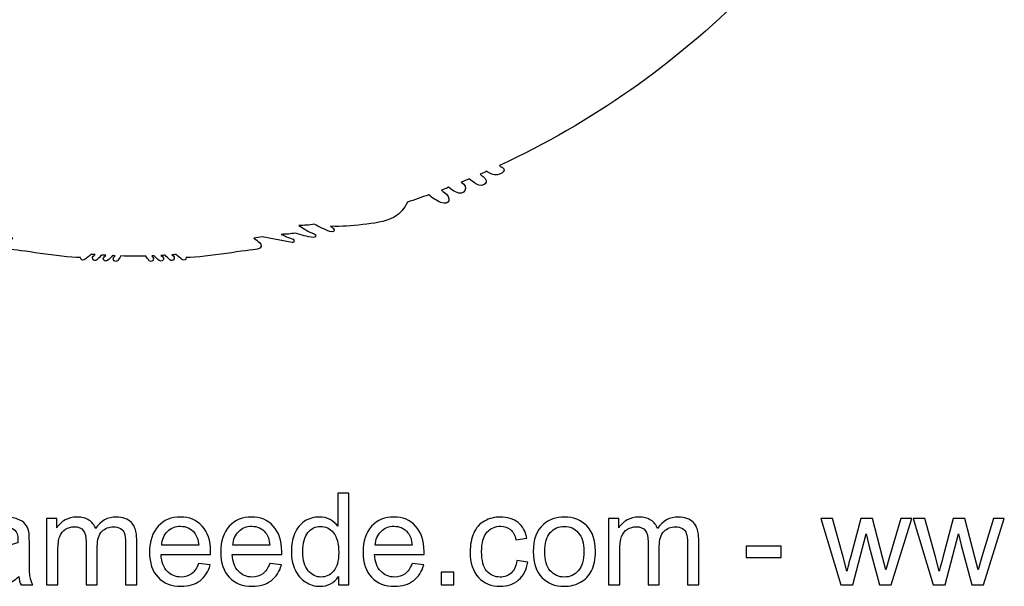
# Model space of a CAD drawing. Header units: millimetres. Extents: x -482 to 545, y -423 to 387.
# Tile 92 of 256: x 12 to 177, y -423 to -328. Entities that reach past the tile are written whole.
import ezdxf

# ---------------------------------------------------------------- set-up
doc = ezdxf.new("R2010")
doc.units = ezdxf.units.MM
doc.header["$MEASUREMENT"] = 0
doc.layers.add('Layer 1', color=7, linetype='Continuous')

msp = doc.modelspace()

# ---------------------------------------------------------------- linework, layer by layer
at = {"layer": 'Layer 1'}
msp.add_open_spline([(164.8517, -164.9184), (157.5595, -147.6771), (147.1194, -132.193), (133.8228, -118.8958), (133.8228, -118.8958), (120.5256, -105.5989), (105.0414, -95.1591), (87.8001, -87.8665), (87.8001, -87.8665), (69.9489, -80.3163), (50.9871, -76.488), (31.4411, -76.488), (31.4411, -76.488), (11.8951, -76.488), (-7.0667, -80.3163), (-24.9177, -87.8665), (-24.9177, -87.8665), (-42.159, -95.1591), (-57.6431, -105.5989), (-70.9402, -118.8958), (-70.9402, -118.8958), (-84.2368, -132.193), (-94.6769, -147.6771), (-101.9695, -164.9184), (-101.9695, -164.9184), (-109.5197, -182.7694), (-113.348, -201.7312), (-113.348, -221.2772), (-113.348, -221.2772), (-113.348, -240.8235), (-109.5197, -259.7853), (-101.9695, -277.6359), (-101.9695, -277.6359), (-94.6769, -294.8775), (-84.2368, -310.3617), (-70.9402, -323.6589), (-70.9402, -323.6589), (-59.3276, -335.2717), (-46.0452, -344.7025), (-31.382, -351.7633), (-31.382, -351.7633), (-31.382, -351.7637), (-31.3823, -351.7644), (-31.3823, -351.7644), (-31.3823, -351.7644), (-31.3594, -351.7757), (-31.3361, -351.7862), (-31.3128, -351.7975), (-31.3128, -351.7975), (-31.2811, -351.8127), (-31.2493, -351.8289), (-31.2172, -351.8445), (-31.2172, -351.8445), (-31.2169, -351.8441), (-31.2169, -351.8434), (-31.2165, -351.843), (-31.2165, -351.843), (-30.6909, -352.0956), (-30.1645, -352.3468), (-29.635, -352.593), (-29.635, -352.593), (-29.8026, -352.7423), (-29.9751, -352.8629), (-30.1095, -352.9335), (-30.1095, -352.9335), (-31.0398, -353.4245), (-29.4949, -354.5171), (-28.3325, -354.0334), (-28.3325, -354.0334), (-28.0168, -353.9022), (-27.7572, -353.736), (-27.5353, -353.548), (-27.5353, -353.548), (-27.156, -353.7173), (-26.7764, -353.8863), (-26.3954, -354.0525), (-26.3954, -354.0525), (-26.5535, -354.1809), (-26.7147, -354.3001), (-26.8777, -354.4056), (-26.8777, -354.4056), (-28.1636, -355.2378), (-26.986, -356.4602), (-25.6931, -355.6238), (-25.6931, -355.6238), (-25.2891, -355.3627), (-24.9215, -355.0999), (-24.5896, -354.8247), (-24.5896, -354.8247), (-24.1468, -355.0106), (-23.7034, -355.1948), (-23.2592, -355.3765), (-23.2592, -355.3765), (-24.5698, -356.1318), (-23.8928, -357.7863), (-22.3089, -356.9947), (-22.3089, -356.9947), (-21.8421, -356.7611), (-21.4562, -356.505), (-21.1302, -356.2252), (-21.1302, -356.2252), (-20.7337, -356.3801), (-20.3368, -356.5329), (-19.9396, -356.6839), (-19.9396, -356.6839), (-20.0543, -356.7812), (-20.1714, -356.8747), (-20.2956, -356.9604), (-20.2956, -356.9604), (-21.7846, -357.9927), (-21.278, -359.3188), (-19.8567, -358.7406), (-19.8567, -358.7406), (-19.082, -358.4255), (-18.4114, -357.9898), (-17.8476, -357.4614), (-17.8476, -357.4614), (-16.663, -357.8907), (-15.4741, -358.3045), (-14.2807, -358.7021), (-14.2807, -358.7021), (-13.7956, -359.7185), (-13.0848, -360.5884), (-12.0483, -361.174), (-12.0483, -361.174), (-10.4961, -362.051), (-8.5773, -362.2331), (-6.8378, -362.4359), (-6.8378, -362.4359), (-4.8478, -362.6684), (-3.3799, -362.7869), (-1.454, -362.7135), (-1.454, -362.7135), (-1.5892, -362.825), (-1.7275, -362.9393), (-1.8742, -363.0582), (-1.8742, -363.0582), (-2.2626, -363.3753), (-2.0386, -363.8643), (-1.345, -363.5934), (-1.345, -363.5934), (-0.4116, -363.2293), (0.4527, -362.831), (1.2659, -362.372), (1.2659, -362.372), (2.0896, -362.5453), (2.9648, -362.5872), (3.8154, -362.5689), (3.8154, -362.5689), (3.0978, -363.1153), (2.2755, -363.5976), (1.2899, -363.9888), (1.2899, -363.9888), (0.8376, -364.1687), (0.9829, -364.6326), (1.413, -364.5748), (1.413, -364.5748), (2.4346, -364.4369), (3.4443, -364.1913), (4.401, -363.8407), (4.401, -363.8407), (5.1665, -364.0125), (5.98, -364.0671), (6.7791, -364.0619), (6.7791, -364.0619), (6.2397, -364.3282), (5.5997, -364.5914), (4.8106, -364.8722), (4.8106, -364.8722), (4.5008, -364.99), (4.5929, -365.4962), (4.9482, -365.45), (4.9482, -365.45), (6.7403, -365.2183), (8.4576, -365.1431), (9.9654, -364.4848), (9.9654, -364.4848), (10.4197, -364.5529), (10.8748, -364.6171), (11.3303, -364.6803), (11.3303, -364.6803), (11.0269, -364.9357), (10.7203, -365.178), (10.4152, -365.4038), (10.4152, -365.4038), (9.9424, -365.7545), (10.074, -366.4974), (10.7478, -366.5384), (10.7478, -366.5384), (12.1618, -366.6234), (19.1492, -367.8909), (22.6354, -367.9234), (22.6354, -367.9234), (22.6336, -368.2257), (22.9268, -368.5188), (23.2337, -368.2966), (23.2337, -368.2966), (23.662, -368.0003), (24.0444, -367.6993), (24.4014, -367.3903), (24.4014, -367.3903), (24.6198, -367.4083), (24.8378, -367.427), (25.0558, -367.4432), (25.0558, -367.4432), (24.9556, -367.536), (24.8547, -367.6291), (24.7496, -367.7226), (24.7496, -367.7226), (24.3485, -368.0821), (24.9408, -368.6705), (25.3401, -368.3132), (25.3401, -368.3132), (25.6386, -368.0465), (25.9162, -367.7837), (26.1797, -367.5177), (26.1797, -367.5177), (26.409, -367.5318), (26.6387, -367.5452), (26.868, -367.5575), (26.868, -367.5575), (26.765, -367.65), (26.6581, -367.7389), (26.5473, -367.8249), (26.5473, -367.8249), (26.1229, -368.1537), (26.7177, -368.7404), (27.1379, -368.4155), (27.1379, -368.4155), (27.4494, -368.1742), (27.7288, -367.9029), (27.9821, -367.6119), (27.9821, -367.6119), (28.1186, -367.6171), (28.2548, -367.621), (28.391, -367.6263), (28.391, -367.6263), (28.3285, -367.705), (28.265, -367.784), (28.1983, -367.8609), (28.1983, -367.8609), (27.848, -368.2656), (28.4365, -368.8582), (28.7885, -368.4515), (28.7885, -368.4515), (29.0065, -368.2003), (29.1953, -367.9354), (29.3657, -367.6612), (29.3657, -367.6612), (30.7524, -367.6979), (32.1392, -367.7029), (33.5256, -367.6754), (33.5256, -367.6754), (33.6939, -367.9445), (33.8798, -368.2045), (34.0936, -368.4515), (34.0936, -368.4515), (34.446, -368.8582), (35.0345, -368.2656), (34.6838, -367.8609), (34.6838, -367.8609), (34.6228, -367.7904), (34.5649, -367.7173), (34.5067, -367.645), (34.5067, -367.645), (34.6439, -367.6411), (34.7808, -367.6369), (34.9173, -367.632), (34.9173, -367.632), (35.1668, -367.9156), (35.4405, -368.1798), (35.7446, -368.4155), (35.7446, -368.4155), (36.1644, -368.7404), (36.7595, -368.1537), (36.3352, -367.8249), (36.3352, -367.8249), (36.2357, -367.748), (36.1408, -367.6679), (36.048, -367.5857), (36.048, -367.5857), (36.2759, -367.5748), (36.5041, -367.5607), (36.732, -367.548), (36.732, -367.548), (36.9867, -367.8038), (37.2552, -368.0564), (37.542, -368.3132), (37.542, -368.3132), (37.9417, -368.6705), (38.534, -368.0821), (38.1326, -367.7226), (38.1326, -367.7226), (38.0415, -367.6415), (37.9548, -367.5607), (37.8673, -367.4806), (37.8673, -367.4806), (38.0863, -367.4655), (38.3051, -367.4457), (38.5241, -367.4288), (38.5241, -367.4288), (38.8688, -367.7244), (39.2382, -368.0126), (39.6488, -368.2966), (39.6488, -368.2966), (39.9557, -368.5188), (40.2489, -368.2257), (40.2468, -367.9234), (40.2468, -367.9234), (43.7333, -367.8909), (50.7204, -366.6234), (52.1347, -366.5384), (52.1347, -366.5384), (52.8085, -366.4974), (52.9401, -365.7545), (52.4673, -365.4038), (52.4673, -365.4038), (52.1622, -365.178), (51.8556, -364.9357), (51.5522, -364.6803), (51.5522, -364.6803), (52.0073, -364.6171), (52.4627, -364.5529), (52.9171, -364.4848), (52.9171, -364.4848), (52.9171, -364.4848), (57.9343, -365.45), (57.9343, -365.45), (57.9343, -365.45), (58.2896, -365.4962), (58.3816, -364.99), (58.0719, -364.8722), (58.0719, -364.8722), (57.2827, -364.5914), (56.6425, -364.3282), (56.1034, -364.0619), (56.1034, -364.0619), (56.9025, -364.0671), (57.716, -364.0125), (58.4815, -363.8407), (58.4815, -363.8407), (59.4382, -364.1913), (60.4475, -364.4369), (61.4695, -364.5748), (61.4695, -364.5748), (61.8995, -364.6326), (62.0445, -364.1687), (61.5923, -363.9888), (61.5923, -363.9888), (60.607, -363.5976), (59.7846, -363.1153), (59.0671, -362.5689), (59.0671, -362.5689), (59.9176, -362.5872), (60.7929, -362.5453), (61.6166, -362.372), (61.6166, -362.372), (62.4298, -362.831), (63.2937, -363.2293), (64.2272, -363.5934), (64.2272, -363.5934), (64.9211, -363.8643), (65.1448, -363.3753), (64.7563, -363.0582), (64.7563, -363.0582), (64.6099, -362.9393), (64.4717, -362.825), (64.3365, -362.7135), (64.3365, -362.7135), (66.262, -362.7869), (67.7299, -362.6684), (69.7203, -362.4359), (69.7203, -362.4359), (71.4598, -362.2331), (73.3782, -362.051), (74.9308, -361.174), (74.9308, -361.174), (75.9673, -360.5884), (76.6781, -359.7185), (77.1632, -358.7021), (77.1632, -358.7021), (78.3563, -358.3045), (79.5455, -357.8907), (80.7301, -357.4614), (80.7301, -357.4614), (81.2939, -357.9898), (81.9645, -358.4255), (82.7392, -358.7406), (82.7392, -358.7406), (84.1605, -359.3188), (84.6668, -357.9927), (83.1777, -356.9604), (83.1777, -356.9604), (83.0539, -356.8747), (82.9364, -356.7812), (82.8221, -356.6839), (82.8221, -356.6839), (83.2193, -356.5329), (83.6162, -356.3801), (84.0124, -356.2252), (84.0124, -356.2252), (84.3387, -356.505), (84.7246, -356.7611), (85.1913, -356.9947), (85.1913, -356.9947), (86.775, -357.7863), (87.4519, -356.1318), (86.1417, -355.3765), (86.1417, -355.3765), (86.5855, -355.1948), (87.029, -355.0106), (87.4721, -354.8247), (87.4721, -354.8247), (87.804, -355.0999), (88.1716, -355.3627), (88.5755, -355.6238), (88.5755, -355.6238), (89.8681, -356.4602), (91.046, -355.2378), (89.7598, -354.4056), (89.7598, -354.4056), (89.5968, -354.3001), (89.436, -354.1809), (89.2779, -354.0525), (89.2779, -354.0525), (89.6589, -353.8863), (90.0385, -353.7173), (90.4174, -353.548), (90.4174, -353.548), (90.6396, -353.736), (90.8993, -353.9022), (91.2147, -354.0334), (91.2147, -354.0334), (92.3774, -354.5171), (93.9222, -353.4245), (92.9916, -352.9335), (92.9916, -352.9335), (92.8572, -352.8629), (92.6851, -352.7423), (92.5175, -352.593), (92.5175, -352.593), (107.8743, -345.4482), (121.7501, -335.7317), (133.8228, -323.6589), (133.8228, -323.6589), (147.1194, -310.3617), (157.5595, -294.8775), (164.8517, -277.6359), (164.8517, -277.6359), (172.4022, -259.7853), (176.2306, -240.8235), (176.2306, -221.2772), (176.2306, -221.2772), (176.2306, -201.7312), (172.4022, -182.7694), (164.8517, -164.9184)], degree=3, knots=[0, 0, 0, 0, 0.00869565, 0.00869565, 0.00869565, 0.00869565, 0.0173913, 0.0173913, 0.0173913, 0.0173913, 0.02608696, 0.02608696, 0.02608696, 0.02608696, 0.03478261, 0.03478261, 0.03478261, 0.03478261, 0.04347826, 0.04347826, 0.04347826, 0.04347826, 0.05217391, 0.05217391, 0.05217391, 0.05217391, 0.06086957, 0.06086957, 0.06086957, 0.06086957, 0.06956522, 0.06956522, 0.06956522, 0.06956522, 0.07826087, 0.07826087, 0.07826087, 0.07826087, 0.08695652, 0.08695652, 0.08695652, 0.08695652, 0.09565217, 0.09565217, 0.09565217, 0.09565217, 0.10434783, 0.10434783, 0.10434783, 0.10434783, 0.11304348, 0.11304348, 0.11304348, 0.11304348, 0.12173913, 0.12173913, 0.12173913, 0.12173913, 0.13043478, 0.13043478, 0.13043478, 0.13043478, 0.13913043, 0.13913043, 0.13913043, 0.13913043, 0.14782609, 0.14782609, 0.14782609, 0.14782609, 0.15652174, 0.15652174, 0.15652174, 0.15652174, 0.16521739, 0.16521739, 0.16521739, 0.16521739, 0.17391304, 0.17391304, 0.17391304, 0.17391304, 0.1826087, 0.1826087, 0.1826087, 0.1826087, 0.19130435, 0.19130435, 0.19130435, 0.19130435, 0.2, 0.2, 0.2, 0.2, 0.20869565, 0.20869565, 0.20869565, 0.20869565, 0.2173913, 0.2173913, 0.2173913, 0.2173913, 0.22608696, 0.22608696, 0.22608696, 0.22608696, 0.23478261, 0.23478261, 0.23478261, 0.23478261, 0.24347826, 0.24347826, 0.24347826, 0.24347826, 0.25217391, 0.25217391, 0.25217391, 0.25217391, 0.26086957, 0.26086957, 0.26086957, 0.26086957, 0.26956522, 0.26956522, 0.26956522, 0.26956522, 0.27826087, 0.27826087, 0.27826087, 0.27826087, 0.28695652, 0.28695652, 0.28695652, 0.28695652, 0.29565217, 0.29565217, 0.29565217, 0.29565217, 0.30434783, 0.30434783, 0.30434783, 0.30434783, 0.31304348, 0.31304348, 0.31304348, 0.31304348, 0.32173913, 0.32173913, 0.32173913, 0.32173913, 0.33043478, 0.33043478, 0.33043478, 0.33043478, 0.33913043, 0.33913043, 0.33913043, 0.33913043, 0.34782609, 0.34782609, 0.34782609, 0.34782609, 0.35652174, 0.35652174, 0.35652174, 0.35652174, 0.36521739, 0.36521739, 0.36521739, 0.36521739, 0.37391304, 0.37391304, 0.37391304, 0.37391304, 0.3826087, 0.3826087, 0.3826087, 0.3826087, 0.39130435, 0.39130435, 0.39130435, 0.39130435, 0.4, 0.4, 0.4, 0.4, 0.40869565, 0.40869565, 0.40869565, 0.40869565, 0.4173913, 0.4173913, 0.4173913, 0.4173913, 0.42608696, 0.42608696, 0.42608696, 0.42608696, 0.43478261, 0.43478261, 0.43478261, 0.43478261, 0.44347826, 0.44347826, 0.44347826, 0.44347826, 0.45217391, 0.45217391, 0.45217391, 0.45217391, 0.46086957, 0.46086957, 0.46086957, 0.46086957, 0.46956522, 0.46956522, 0.46956522, 0.46956522, 0.47826087, 0.47826087, 0.47826087, 0.47826087, 0.48695652, 0.48695652, 0.48695652, 0.48695652, 0.49565217, 0.49565217, 0.49565217, 0.49565217, 0.50434783, 0.50434783, 0.50434783, 0.50434783, 0.51304348, 0.51304348, 0.51304348, 0.51304348, 0.52173913, 0.52173913, 0.52173913, 0.52173913, 0.53043478, 0.53043478, 0.53043478, 0.53043478, 0.53913043, 0.53913043, 0.53913043, 0.53913043, 0.54782609, 0.54782609, 0.54782609, 0.54782609, 0.55652174, 0.55652174, 0.55652174, 0.55652174, 0.56521739, 0.56521739, 0.56521739, 0.56521739, 0.57391304, 0.57391304, 0.57391304, 0.57391304, 0.5826087, 0.5826087, 0.5826087, 0.5826087, 0.59130435, 0.59130435, 0.59130435, 0.59130435, 0.6, 0.6, 0.6, 0.6, 0.60869565, 0.60869565, 0.60869565, 0.60869565, 0.6173913, 0.6173913, 0.6173913, 0.6173913, 0.62608696, 0.62608696, 0.62608696, 0.62608696, 0.63478261, 0.63478261, 0.63478261, 0.63478261, 0.64347826, 0.64347826, 0.64347826, 0.64347826, 0.65217391, 0.65217391, 0.65217391, 0.65217391, 0.66086957, 0.66086957, 0.66086957, 0.66086957, 0.66956522, 0.66956522, 0.66956522, 0.66956522, 0.67826087, 0.67826087, 0.67826087, 0.67826087, 0.68695652, 0.68695652, 0.68695652, 0.68695652, 0.69565217, 0.69565217, 0.69565217, 0.69565217, 0.70434783, 0.70434783, 0.70434783, 0.70434783, 0.71304348, 0.71304348, 0.71304348, 0.71304348, 0.72173913, 0.72173913, 0.72173913, 0.72173913, 0.73043478, 0.73043478, 0.73043478, 0.73043478, 0.73913043, 0.73913043, 0.73913043, 0.73913043, 0.74782609, 0.74782609, 0.74782609, 0.74782609, 0.75652174, 0.75652174, 0.75652174, 0.75652174, 0.76521739, 0.76521739, 0.76521739, 0.76521739, 0.77391304, 0.77391304, 0.77391304, 0.77391304, 0.7826087, 0.7826087, 0.7826087, 0.7826087, 0.79130435, 0.79130435, 0.79130435, 0.79130435, 0.8, 0.8, 0.8, 0.8, 0.80869565, 0.80869565, 0.80869565, 0.80869565, 0.8173913, 0.8173913, 0.8173913, 0.8173913, 0.82608696, 0.82608696, 0.82608696, 0.82608696, 0.83478261, 0.83478261, 0.83478261, 0.83478261, 0.84347826, 0.84347826, 0.84347826, 0.84347826, 0.85217391, 0.85217391, 0.85217391, 0.85217391, 0.86086957, 0.86086957, 0.86086957, 0.86086957, 0.86956522, 0.86956522, 0.86956522, 0.86956522, 0.87826087, 0.87826087, 0.87826087, 0.87826087, 0.88695652, 0.88695652, 0.88695652, 0.88695652, 0.89565217, 0.89565217, 0.89565217, 0.89565217, 0.90434783, 0.90434783, 0.90434783, 0.90434783, 0.91304348, 0.91304348, 0.91304348, 0.91304348, 0.92173913, 0.92173913, 0.92173913, 0.92173913, 0.93043478, 0.93043478, 0.93043478, 0.93043478, 0.93913043, 0.93913043, 0.93913043, 0.93913043, 0.94782609, 0.94782609, 0.94782609, 0.94782609, 0.95652174, 0.95652174, 0.95652174, 0.95652174, 0.96521739, 0.96521739, 0.96521739, 0.96521739, 0.97391304, 0.97391304, 0.97391304, 0.97391304, 0.9826087, 0.9826087, 0.9826087, 0.9826087, 1, 1, 1, 1], dxfattribs=at)
at = {"layer": 'Layer 1', "color": 250}
for points, knots in [([(65.6472, -422.4896), (65.6472, -422.4896), (65.6472, -421.0845), (65.6472, -421.0845), (65.6472, -421.0845), (64.9465, -422.1766), (63.9149, -422.7244), (62.5525, -422.7244), (62.5525, -422.7244), (61.6703, -422.7244), (60.8592, -422.4825), (60.1229, -421.9951), (60.1229, -421.9951), (59.383, -421.5114), (58.8103, -420.8319), (58.4012, -419.964), (58.4012, -419.964), (57.9957, -419.0925), (57.7929, -418.0929), (57.7929, -416.9617), (57.7929, -416.9617), (57.7929, -415.859), (57.9779, -414.8594), (58.3443, -413.9594), (58.3443, -413.9594), (58.7142, -413.063), (59.2656, -412.3729), (60.0019, -411.8963), (60.0019, -411.8963), (60.7347, -411.416), (61.56, -411.1777), (62.4671, -411.1777), (62.4671, -411.1777), (63.1358, -411.1777), (63.7299, -411.32), (64.2492, -411.601), (64.2492, -411.601), (64.7686, -411.882), (65.1919, -412.252), (65.5192, -412.7037), (65.5192, -412.7037), (65.5192, -412.7037), (65.5192, -407.2079), (65.5192, -407.2079), (65.5192, -407.2079), (65.5192, -407.2079), (67.3974, -407.2079), (67.3974, -407.2079), (67.3974, -407.2079), (67.3974, -407.2079), (67.3974, -422.4896), (67.3974, -422.4896), (67.3974, -422.4896), (67.3974, -422.4896), (65.6472, -422.4896), (65.6472, -422.4896)], [0, 0, 0, 0, 0.06666667, 0.06666667, 0.06666667, 0.06666667, 0.13333333, 0.13333333, 0.13333333, 0.13333333, 0.2, 0.2, 0.2, 0.2, 0.26666667, 0.26666667, 0.26666667, 0.26666667, 0.33333333, 0.33333333, 0.33333333, 0.33333333, 0.4, 0.4, 0.4, 0.4, 0.46666667, 0.46666667, 0.46666667, 0.46666667, 0.53333333, 0.53333333, 0.53333333, 0.53333333, 0.6, 0.6, 0.6, 0.6, 0.66666667, 0.66666667, 0.66666667, 0.66666667, 0.73333333, 0.73333333, 0.73333333, 0.73333333, 0.8, 0.8, 0.8, 0.8, 0.86666667, 0.86666667, 0.86666667, 0.86666667, 1, 1, 1, 1]), ([(12.3425, -421.1023), (11.6453, -421.6963), (10.973, -422.1125), (10.3291, -422.358), (10.3291, -422.358), (9.6853, -422.6034), (8.9952, -422.7244), (8.2553, -422.7244), (8.2553, -422.7244), (7.0387, -422.7244), (6.1032, -422.4291), (5.4486, -421.8351), (5.4486, -421.8351), (4.7941, -421.2446), (4.4669, -420.4869), (4.4669, -419.5656), (4.4669, -419.5656), (4.4669, -419.0249), (4.5914, -418.5304), (4.8368, -418.0822), (4.8368, -418.0822), (5.0858, -417.634), (5.4095, -417.2783), (5.8079, -417.008), (5.8079, -417.008), (6.2099, -416.7376), (6.6581, -416.5313), (7.1597, -416.3926), (7.1597, -416.3926), (7.5296, -416.2965), (8.0881, -416.204), (8.8315, -416.1115), (8.8315, -416.1115), (10.3469, -415.9337), (11.4674, -415.7167), (12.1824, -415.4677), (12.1824, -415.4677), (12.1895, -415.2116), (12.1931, -415.0479), (12.1931, -414.9804), (12.1931, -414.9804), (12.1931, -414.2191), (12.0152, -413.682), (11.6595, -413.3689), (11.6595, -413.3689), (11.1793, -412.9456), (10.4643, -412.7358), (9.5181, -412.7358), (9.5181, -412.7358), (8.6323, -412.7358), (7.9778, -412.8923), (7.5581, -413.2018), (7.5581, -413.2018), (7.1348, -413.5112), (6.8253, -414.059), (6.6225, -414.8487), (6.6225, -414.8487), (6.6225, -414.8487), (4.787, -414.5926), (4.787, -414.5926), (4.787, -414.5926), (4.9542, -413.8065), (5.2281, -413.1697), (5.6123, -412.686), (5.6123, -412.686), (5.9965, -412.2022), (6.5514, -411.8322), (7.277, -411.569), (7.277, -411.569), (7.9992, -411.3093), (8.8422, -411.1777), (9.7955, -411.1777), (9.7955, -411.1777), (10.7418, -411.1777), (11.5137, -411.288), (12.1077, -411.5121), (12.1077, -411.5121), (12.6982, -411.7362), (13.1358, -412.0136), (13.4132, -412.3516), (13.4132, -412.3516), (13.6907, -412.6895), (13.8863, -413.1164), (14.0002, -413.6322), (14.0002, -413.6322), (14.0606, -413.9523), (14.0926, -414.5286), (14.0926, -415.3574), (14.0926, -415.3574), (14.0926, -415.3574), (14.0926, -417.8475), (14.0926, -417.8475), (14.0926, -417.8475), (14.0926, -419.5869), (14.1318, -420.6861), (14.21, -421.1521), (14.21, -421.1521), (14.2847, -421.6181), (14.4412, -422.0627), (14.6689, -422.4896), (14.6689, -422.4896), (14.6689, -422.4896), (12.7053, -422.4896), (12.7053, -422.4896), (12.7053, -422.4896), (12.5168, -422.0948), (12.3959, -421.6323), (12.3425, -421.1023)], [0, 0, 0, 0, 0.03571429, 0.03571429, 0.03571429, 0.03571429, 0.07142857, 0.07142857, 0.07142857, 0.07142857, 0.10714286, 0.10714286, 0.10714286, 0.10714286, 0.14285714, 0.14285714, 0.14285714, 0.14285714, 0.17857143, 0.17857143, 0.17857143, 0.17857143, 0.21428571, 0.21428571, 0.21428571, 0.21428571, 0.25, 0.25, 0.25, 0.25, 0.28571429, 0.28571429, 0.28571429, 0.28571429, 0.32142857, 0.32142857, 0.32142857, 0.32142857, 0.35714286, 0.35714286, 0.35714286, 0.35714286, 0.39285714, 0.39285714, 0.39285714, 0.39285714, 0.42857143, 0.42857143, 0.42857143, 0.42857143, 0.46428571, 0.46428571, 0.46428571, 0.46428571, 0.5, 0.5, 0.5, 0.5, 0.53571429, 0.53571429, 0.53571429, 0.53571429, 0.57142857, 0.57142857, 0.57142857, 0.57142857, 0.60714286, 0.60714286, 0.60714286, 0.60714286, 0.64285714, 0.64285714, 0.64285714, 0.64285714, 0.67857143, 0.67857143, 0.67857143, 0.67857143, 0.71428571, 0.71428571, 0.71428571, 0.71428571, 0.75, 0.75, 0.75, 0.75, 0.78571429, 0.78571429, 0.78571429, 0.78571429, 0.82142857, 0.82142857, 0.82142857, 0.82142857, 0.85714286, 0.85714286, 0.85714286, 0.85714286, 0.89285714, 0.89285714, 0.89285714, 0.89285714, 0.92857143, 0.92857143, 0.92857143, 0.92857143, 1, 1, 1, 1]), ([(16.9776, -422.4896), (16.9776, -422.4896), (16.9776, -411.4125), (16.9776, -411.4125), (16.9776, -411.4125), (16.9776, -411.4125), (18.6637, -411.4125), (18.6637, -411.4125), (18.6637, -411.4125), (18.6637, -411.4125), (18.6637, -412.9776), (18.6637, -412.9776), (18.6637, -412.9776), (19.0087, -412.437), (19.4711, -411.9994), (20.0474, -411.6722), (20.0474, -411.6722), (20.6237, -411.3413), (21.2782, -411.1777), (22.0145, -411.1777), (22.0145, -411.1777), (22.8327, -411.1777), (23.505, -411.3484), (24.0279, -411.6864), (24.0279, -411.6864), (24.5508, -412.0279), (24.9208, -412.501), (25.1342, -413.1128), (25.1342, -413.1128), (26.0164, -411.8216), (27.1583, -411.1777), (28.5669, -411.1777), (28.5669, -411.1777), (29.6696, -411.1777), (30.5198, -411.4801), (31.1103, -412.0883), (31.1103, -412.0883), (31.7044, -412.6966), (32.0032, -413.6322), (32.0032, -414.895), (32.0032, -414.895), (32.0032, -414.895), (32.0032, -422.4896), (32.0032, -422.4896), (32.0032, -422.4896), (32.0032, -422.4896), (30.125, -422.4896), (30.125, -422.4896), (30.125, -422.4896), (30.125, -422.4896), (30.125, -415.5175), (30.125, -415.5175), (30.125, -415.5175), (30.125, -414.7705), (30.0609, -414.2298), (29.94, -413.899), (29.94, -413.899), (29.819, -413.5681), (29.5985, -413.3049), (29.2748, -413.1021), (29.2748, -413.1021), (28.9546, -412.8994), (28.5776, -412.7998), (28.1472, -412.7998), (28.1472, -412.7998), (27.3646, -412.7998), (26.7172, -413.0595), (26.2014, -413.5753), (26.2014, -413.5753), (25.6856, -414.0946), (25.4295, -414.9234), (25.4295, -416.0617), (25.4295, -416.0617), (25.4295, -416.0617), (25.4295, -422.4896), (25.4295, -422.4896), (25.4295, -422.4896), (25.4295, -422.4896), (23.5513, -422.4896), (23.5513, -422.4896), (23.5513, -422.4896), (23.5513, -422.4896), (23.5513, -415.3005), (23.5513, -415.3005), (23.5513, -415.3005), (23.5513, -414.4681), (23.3983, -413.842), (23.0924, -413.4259), (23.0924, -413.4259), (22.7865, -413.0097), (22.2849, -412.7998), (21.5912, -412.7998), (21.5912, -412.7998), (21.0648, -412.7998), (20.5774, -412.9385), (20.1292, -413.216), (20.1292, -413.216), (19.681, -413.4934), (19.3573, -413.899), (19.1546, -414.4361), (19.1546, -414.4361), (18.9554, -414.9697), (18.8558, -415.7416), (18.8558, -416.7483), (18.8558, -416.7483), (18.8558, -416.7483), (18.8558, -422.4896), (18.8558, -422.4896), (18.8558, -422.4896), (18.8558, -422.4896), (16.9776, -422.4896), (16.9776, -422.4896)], [0, 0, 0, 0, 0.03448276, 0.03448276, 0.03448276, 0.03448276, 0.06896552, 0.06896552, 0.06896552, 0.06896552, 0.10344828, 0.10344828, 0.10344828, 0.10344828, 0.13793103, 0.13793103, 0.13793103, 0.13793103, 0.17241379, 0.17241379, 0.17241379, 0.17241379, 0.20689655, 0.20689655, 0.20689655, 0.20689655, 0.24137931, 0.24137931, 0.24137931, 0.24137931, 0.27586207, 0.27586207, 0.27586207, 0.27586207, 0.31034483, 0.31034483, 0.31034483, 0.31034483, 0.34482759, 0.34482759, 0.34482759, 0.34482759, 0.37931034, 0.37931034, 0.37931034, 0.37931034, 0.4137931, 0.4137931, 0.4137931, 0.4137931, 0.44827586, 0.44827586, 0.44827586, 0.44827586, 0.48275862, 0.48275862, 0.48275862, 0.48275862, 0.51724138, 0.51724138, 0.51724138, 0.51724138, 0.55172414, 0.55172414, 0.55172414, 0.55172414, 0.5862069, 0.5862069, 0.5862069, 0.5862069, 0.62068966, 0.62068966, 0.62068966, 0.62068966, 0.65517241, 0.65517241, 0.65517241, 0.65517241, 0.68965517, 0.68965517, 0.68965517, 0.68965517, 0.72413793, 0.72413793, 0.72413793, 0.72413793, 0.75862069, 0.75862069, 0.75862069, 0.75862069, 0.79310345, 0.79310345, 0.79310345, 0.79310345, 0.82758621, 0.82758621, 0.82758621, 0.82758621, 0.86206897, 0.86206897, 0.86206897, 0.86206897, 0.89655172, 0.89655172, 0.89655172, 0.89655172, 0.93103448, 0.93103448, 0.93103448, 0.93103448, 1, 1, 1, 1]), ([(42.3119, -418.9039), (42.3119, -418.9039), (44.2542, -419.1601), (44.2542, -419.1601), (44.2542, -419.1601), (43.9518, -420.2877), (43.3862, -421.1663), (42.5609, -421.7888), (42.5609, -421.7888), (41.7357, -422.4113), (40.6827, -422.7244), (39.3986, -422.7244), (39.3986, -422.7244), (37.7836, -422.7244), (36.503, -422.2264), (35.5568, -421.2304), (35.5568, -421.2304), (34.6106, -420.2379), (34.1375, -418.8399), (34.1375, -417.0435), (34.1375, -417.0435), (34.1375, -415.1867), (34.6142, -413.7424), (35.5711, -412.718), (35.5711, -412.718), (36.5279, -411.6899), (37.7694, -411.1777), (39.2954, -411.1777), (39.2954, -411.1777), (40.7717, -411.1777), (41.9776, -411.6793), (42.9131, -412.686), (42.9131, -412.686), (43.8487, -413.6926), (44.3182, -415.1084), (44.3182, -416.9333), (44.3182, -416.9333), (44.3182, -417.0435), (44.3146, -417.2107), (44.3075, -417.4313), (44.3075, -417.4313), (44.3075, -417.4313), (36.0584, -417.4313), (36.0584, -417.4313), (36.0584, -417.4313), (36.1295, -418.6443), (36.471, -419.5763), (37.09, -420.2201), (37.09, -420.2201), (37.7054, -420.864), (38.4773, -421.1877), (39.3986, -421.1877), (39.3986, -421.1877), (40.0851, -421.1877), (40.6721, -421.0062), (41.1559, -420.6434), (41.1559, -420.6434), (41.6432, -420.2806), (42.0274, -419.7008), (42.3119, -418.9039)], [0, 0, 0, 0, 0.0625, 0.0625, 0.0625, 0.0625, 0.125, 0.125, 0.125, 0.125, 0.1875, 0.1875, 0.1875, 0.1875, 0.25, 0.25, 0.25, 0.25, 0.3125, 0.3125, 0.3125, 0.3125, 0.375, 0.375, 0.375, 0.375, 0.4375, 0.4375, 0.4375, 0.4375, 0.5, 0.5, 0.5, 0.5, 0.5625, 0.5625, 0.5625, 0.5625, 0.625, 0.625, 0.625, 0.625, 0.6875, 0.6875, 0.6875, 0.6875, 0.75, 0.75, 0.75, 0.75, 0.8125, 0.8125, 0.8125, 0.8125, 0.875, 0.875, 0.875, 0.875, 1, 1, 1, 1]), ([(54.1823, -418.9039), (54.1823, -418.9039), (56.1246, -419.1601), (56.1246, -419.1601), (56.1246, -419.1601), (55.8222, -420.2877), (55.2566, -421.1663), (54.4313, -421.7888), (54.4313, -421.7888), (53.6061, -422.4113), (52.5531, -422.7244), (51.269, -422.7244), (51.269, -422.7244), (49.654, -422.7244), (48.3734, -422.2264), (47.4272, -421.2304), (47.4272, -421.2304), (46.481, -420.2379), (46.0079, -418.8399), (46.0079, -417.0435), (46.0079, -417.0435), (46.0079, -415.1867), (46.4846, -413.7424), (47.4415, -412.718), (47.4415, -412.718), (48.3983, -411.6899), (49.6398, -411.1777), (51.1658, -411.1777), (51.1658, -411.1777), (52.6421, -411.1777), (53.848, -411.6793), (54.7835, -412.686), (54.7835, -412.686), (55.7191, -413.6926), (56.1886, -415.1084), (56.1886, -416.9333), (56.1886, -416.9333), (56.1886, -417.0435), (56.185, -417.2107), (56.1779, -417.4313), (56.1779, -417.4313), (56.1779, -417.4313), (47.9288, -417.4313), (47.9288, -417.4313), (47.9288, -417.4313), (47.9999, -418.6443), (48.3414, -419.5763), (48.9604, -420.2201), (48.9604, -420.2201), (49.5758, -420.864), (50.3477, -421.1877), (51.269, -421.1877), (51.269, -421.1877), (51.9555, -421.1877), (52.5425, -421.0062), (53.0263, -420.6434), (53.0263, -420.6434), (53.5136, -420.2806), (53.8978, -419.7008), (54.1823, -418.9039)], [0, 0, 0, 0, 0.0625, 0.0625, 0.0625, 0.0625, 0.125, 0.125, 0.125, 0.125, 0.1875, 0.1875, 0.1875, 0.1875, 0.25, 0.25, 0.25, 0.25, 0.3125, 0.3125, 0.3125, 0.3125, 0.375, 0.375, 0.375, 0.375, 0.4375, 0.4375, 0.4375, 0.4375, 0.5, 0.5, 0.5, 0.5, 0.5625, 0.5625, 0.5625, 0.5625, 0.625, 0.625, 0.625, 0.625, 0.6875, 0.6875, 0.6875, 0.6875, 0.75, 0.75, 0.75, 0.75, 0.8125, 0.8125, 0.8125, 0.8125, 0.875, 0.875, 0.875, 0.875, 1, 1, 1, 1]), ([(77.9231, -418.9039), (77.9231, -418.9039), (79.8654, -419.1601), (79.8654, -419.1601), (79.8654, -419.1601), (79.563, -420.2877), (78.9974, -421.1663), (78.1721, -421.7888), (78.1721, -421.7888), (77.3469, -422.4113), (76.2939, -422.7244), (75.0098, -422.7244), (75.0098, -422.7244), (73.3948, -422.7244), (72.1142, -422.2264), (71.168, -421.2304), (71.168, -421.2304), (70.2218, -420.2379), (69.7487, -418.8399), (69.7487, -417.0435), (69.7487, -417.0435), (69.7487, -415.1867), (70.2254, -413.7424), (71.1823, -412.718), (71.1823, -412.718), (72.1391, -411.6899), (73.3806, -411.1777), (74.9066, -411.1777), (74.9066, -411.1777), (76.3829, -411.1777), (77.5888, -411.6793), (78.5243, -412.686), (78.5243, -412.686), (79.4599, -413.6926), (79.9294, -415.1084), (79.9294, -416.9333), (79.9294, -416.9333), (79.9294, -417.0435), (79.9258, -417.2107), (79.9187, -417.4313), (79.9187, -417.4313), (79.9187, -417.4313), (71.6696, -417.4313), (71.6696, -417.4313), (71.6696, -417.4313), (71.7407, -418.6443), (72.0822, -419.5763), (72.7012, -420.2201), (72.7012, -420.2201), (73.3166, -420.864), (74.0885, -421.1877), (75.0098, -421.1877), (75.0098, -421.1877), (75.6963, -421.1877), (76.2833, -421.0062), (76.7671, -420.6434), (76.7671, -420.6434), (77.2544, -420.2806), (77.6386, -419.7008), (77.9231, -418.9039)], [0, 0, 0, 0, 0.0625, 0.0625, 0.0625, 0.0625, 0.125, 0.125, 0.125, 0.125, 0.1875, 0.1875, 0.1875, 0.1875, 0.25, 0.25, 0.25, 0.25, 0.3125, 0.3125, 0.3125, 0.3125, 0.375, 0.375, 0.375, 0.375, 0.4375, 0.4375, 0.4375, 0.4375, 0.5, 0.5, 0.5, 0.5, 0.5625, 0.5625, 0.5625, 0.5625, 0.625, 0.625, 0.625, 0.625, 0.6875, 0.6875, 0.6875, 0.6875, 0.75, 0.75, 0.75, 0.75, 0.8125, 0.8125, 0.8125, 0.8125, 0.875, 0.875, 0.875, 0.875, 1, 1, 1, 1]), ([(95.4033, -418.4344), (95.4033, -418.4344), (97.2388, -418.6905), (97.2388, -418.6905), (97.2388, -418.6905), (97.0361, -419.9533), (96.5238, -420.9387), (95.695, -421.6537), (95.695, -421.6537), (94.8662, -422.3687), (93.8452, -422.7244), (92.6394, -422.7244), (92.6394, -422.7244), (91.1275, -422.7244), (89.911, -422.2299), (88.9932, -421.241), (88.9932, -421.241), (88.0719, -420.2521), (87.613, -418.8364), (87.613, -416.9937), (87.613, -416.9937), (87.613, -415.7985), (87.8122, -414.7562), (88.2071, -413.8598), (88.2071, -413.8598), (88.6019, -412.967), (89.2031, -412.2947), (90.0141, -411.85), (90.0141, -411.85), (90.8216, -411.4018), (91.7003, -411.1777), (92.6536, -411.1777), (92.6536, -411.1777), (93.8524, -411.1777), (94.8377, -411.4801), (95.5989, -412.0883), (95.5989, -412.0883), (96.3637, -412.6966), (96.8546, -413.561), (97.0681, -414.678), (97.0681, -414.678), (97.0681, -414.678), (95.2539, -414.9555), (95.2539, -414.9555), (95.2539, -414.9555), (95.0796, -414.212), (94.7737, -413.6535), (94.329, -413.2765), (94.329, -413.2765), (93.8879, -412.9029), (93.3543, -412.7144), (92.7283, -412.7144), (92.7283, -412.7144), (91.7821, -412.7144), (91.0137, -413.0523), (90.4197, -413.7282), (90.4197, -413.7282), (89.8292, -414.4076), (89.5339, -415.4748), (89.5339, -416.9404), (89.5339, -416.9404), (89.5339, -418.4273), (89.8185, -419.5051), (90.3876, -420.1774), (90.3876, -420.1774), (90.9604, -420.8497), (91.7038, -421.1877), (92.618, -421.1877), (92.618, -421.1877), (93.3579, -421.1877), (93.9733, -420.9636), (94.4642, -420.5118), (94.4642, -420.5118), (94.9586, -420.0636), (95.2717, -419.3699), (95.4033, -418.4344)], [0, 0, 0, 0, 0.05, 0.05, 0.05, 0.05, 0.1, 0.1, 0.1, 0.1, 0.15, 0.15, 0.15, 0.15, 0.2, 0.2, 0.2, 0.2, 0.25, 0.25, 0.25, 0.25, 0.3, 0.3, 0.3, 0.3, 0.35, 0.35, 0.35, 0.35, 0.4, 0.4, 0.4, 0.4, 0.45, 0.45, 0.45, 0.45, 0.5, 0.5, 0.5, 0.5, 0.55, 0.55, 0.55, 0.55, 0.6, 0.6, 0.6, 0.6, 0.65, 0.65, 0.65, 0.65, 0.7, 0.7, 0.7, 0.7, 0.75, 0.75, 0.75, 0.75, 0.8, 0.8, 0.8, 0.8, 0.85, 0.85, 0.85, 0.85, 0.9, 0.9, 0.9, 0.9, 1, 1, 1, 1]), ([(98.1352, -416.951), (98.1352, -414.9056), (98.7044, -413.3903), (99.8462, -412.4049), (99.8462, -412.4049), (100.796, -411.5868), (101.9592, -411.1777), (103.3287, -411.1777), (103.3287, -411.1777), (104.8477, -411.1777), (106.0927, -411.6757), (107.0602, -412.6717), (107.0602, -412.6717), (108.0242, -413.6642), (108.508, -415.0408), (108.508, -416.7945), (108.508, -416.7945), (108.508, -418.2174), (108.2946, -419.3344), (107.8677, -420.149), (107.8677, -420.149), (107.4409, -420.9636), (106.8184, -421.5967), (106.0002, -422.0485), (106.0002, -422.0485), (105.1856, -422.5003), (104.2927, -422.7244), (103.3287, -422.7244), (103.3287, -422.7244), (101.7778, -422.7244), (100.5257, -422.2299), (99.5688, -421.2375), (99.5688, -421.2375), (98.6119, -420.245), (98.1352, -418.815), (98.1352, -416.951)], [0, 0, 0, 0, 0.1, 0.1, 0.1, 0.1, 0.2, 0.2, 0.2, 0.2, 0.3, 0.3, 0.3, 0.3, 0.4, 0.4, 0.4, 0.4, 0.5, 0.5, 0.5, 0.5, 0.6, 0.6, 0.6, 0.6, 0.7, 0.7, 0.7, 0.7, 0.8, 0.8, 0.8, 0.8, 1, 1, 1, 1]), ([(110.71, -422.4896), (110.71, -422.4896), (110.71, -411.4125), (110.71, -411.4125), (110.71, -411.4125), (110.71, -411.4125), (112.3961, -411.4125), (112.3961, -411.4125), (112.3961, -411.4125), (112.3961, -411.4125), (112.3961, -412.9776), (112.3961, -412.9776), (112.3961, -412.9776), (112.7411, -412.437), (113.2035, -411.9994), (113.7798, -411.6722), (113.7798, -411.6722), (114.3561, -411.3413), (115.0106, -411.1777), (115.7469, -411.1777), (115.7469, -411.1777), (116.5651, -411.1777), (117.2374, -411.3484), (117.7603, -411.6864), (117.7603, -411.6864), (118.2832, -412.0279), (118.6532, -412.501), (118.8666, -413.1128), (118.8666, -413.1128), (119.7488, -411.8216), (120.8907, -411.1777), (122.2993, -411.1777), (122.2993, -411.1777), (123.402, -411.1777), (124.2522, -411.4801), (124.8427, -412.0883), (124.8427, -412.0883), (125.4368, -412.6966), (125.7356, -413.6322), (125.7356, -414.895), (125.7356, -414.895), (125.7356, -414.895), (125.7356, -422.4896), (125.7356, -422.4896), (125.7356, -422.4896), (125.7356, -422.4896), (123.8574, -422.4896), (123.8574, -422.4896), (123.8574, -422.4896), (123.8574, -422.4896), (123.8574, -415.5175), (123.8574, -415.5175), (123.8574, -415.5175), (123.8574, -414.7705), (123.7933, -414.2298), (123.6724, -413.899), (123.6724, -413.899), (123.5514, -413.5681), (123.3309, -413.3049), (123.0072, -413.1021), (123.0072, -413.1021), (122.687, -412.8994), (122.31, -412.7998), (121.8796, -412.7998), (121.8796, -412.7998), (121.097, -412.7998), (120.4496, -413.0595), (119.9338, -413.5753), (119.9338, -413.5753), (119.418, -414.0946), (119.1619, -414.9234), (119.1619, -416.0617), (119.1619, -416.0617), (119.1619, -416.0617), (119.1619, -422.4896), (119.1619, -422.4896), (119.1619, -422.4896), (119.1619, -422.4896), (117.2837, -422.4896), (117.2837, -422.4896), (117.2837, -422.4896), (117.2837, -422.4896), (117.2837, -415.3005), (117.2837, -415.3005), (117.2837, -415.3005), (117.2837, -414.4681), (117.1307, -413.842), (116.8248, -413.4259), (116.8248, -413.4259), (116.5189, -413.0097), (116.0173, -412.7998), (115.3236, -412.7998), (115.3236, -412.7998), (114.7972, -412.7998), (114.3098, -412.9385), (113.8616, -413.216), (113.8616, -413.216), (113.4134, -413.4934), (113.0897, -413.899), (112.887, -414.4361), (112.887, -414.4361), (112.6878, -414.9697), (112.5882, -415.7416), (112.5882, -416.7483), (112.5882, -416.7483), (112.5882, -416.7483), (112.5882, -422.4896), (112.5882, -422.4896), (112.5882, -422.4896), (112.5882, -422.4896), (110.71, -422.4896), (110.71, -422.4896)], [0, 0, 0, 0, 0.03448276, 0.03448276, 0.03448276, 0.03448276, 0.06896552, 0.06896552, 0.06896552, 0.06896552, 0.10344828, 0.10344828, 0.10344828, 0.10344828, 0.13793103, 0.13793103, 0.13793103, 0.13793103, 0.17241379, 0.17241379, 0.17241379, 0.17241379, 0.20689655, 0.20689655, 0.20689655, 0.20689655, 0.24137931, 0.24137931, 0.24137931, 0.24137931, 0.27586207, 0.27586207, 0.27586207, 0.27586207, 0.31034483, 0.31034483, 0.31034483, 0.31034483, 0.34482759, 0.34482759, 0.34482759, 0.34482759, 0.37931034, 0.37931034, 0.37931034, 0.37931034, 0.4137931, 0.4137931, 0.4137931, 0.4137931, 0.44827586, 0.44827586, 0.44827586, 0.44827586, 0.48275862, 0.48275862, 0.48275862, 0.48275862, 0.51724138, 0.51724138, 0.51724138, 0.51724138, 0.55172414, 0.55172414, 0.55172414, 0.55172414, 0.5862069, 0.5862069, 0.5862069, 0.5862069, 0.62068966, 0.62068966, 0.62068966, 0.62068966, 0.65517241, 0.65517241, 0.65517241, 0.65517241, 0.68965517, 0.68965517, 0.68965517, 0.68965517, 0.72413793, 0.72413793, 0.72413793, 0.72413793, 0.75862069, 0.75862069, 0.75862069, 0.75862069, 0.79310345, 0.79310345, 0.79310345, 0.79310345, 0.82758621, 0.82758621, 0.82758621, 0.82758621, 0.86206897, 0.86206897, 0.86206897, 0.86206897, 0.89655172, 0.89655172, 0.89655172, 0.89655172, 0.93103448, 0.93103448, 0.93103448, 0.93103448, 1, 1, 1, 1]), ([(149.448, -422.4896), (149.448, -422.4896), (146.1007, -411.4125), (146.1007, -411.4125), (146.1007, -411.4125), (146.1007, -411.4125), (148.0642, -411.4125), (148.0642, -411.4125), (148.0642, -411.4125), (148.0642, -411.4125), (149.8322, -417.8048), (149.8322, -417.8048), (149.8322, -417.8048), (149.8322, -417.8048), (150.4582, -420.1845), (150.4582, -420.1845), (150.4582, -420.1845), (150.4831, -420.0671), (150.6752, -419.3059), (151.0309, -417.9008), (151.0309, -417.9008), (151.0309, -417.9008), (152.7846, -411.4125), (152.7846, -411.4125), (152.7846, -411.4125), (152.7846, -411.4125), (154.7091, -411.4125), (154.7091, -411.4125), (154.7091, -411.4125), (154.7091, -411.4125), (156.3774, -417.8439), (156.3774, -417.8439), (156.3774, -417.8439), (156.3774, -417.8439), (156.9217, -419.9533), (156.9217, -419.9533), (156.9217, -419.9533), (156.9217, -419.9533), (157.5584, -417.8154), (157.5584, -417.8154), (157.5584, -417.8154), (157.5584, -417.8154), (159.4722, -411.4125), (159.4722, -411.4125), (159.4722, -411.4125), (159.4722, -411.4125), (161.297, -411.4125), (161.297, -411.4125), (161.297, -411.4125), (161.297, -411.4125), (157.8216, -422.4896), (157.8216, -422.4896), (157.8216, -422.4896), (157.8216, -422.4896), (155.8794, -422.4896), (155.8794, -422.4896), (155.8794, -422.4896), (155.8794, -422.4896), (154.1221, -415.8625), (154.1221, -415.8625), (154.1221, -415.8625), (154.1221, -415.8625), (153.6775, -413.9665), (153.6775, -413.9665), (153.6775, -413.9665), (153.6775, -413.9665), (151.4365, -422.4896), (151.4365, -422.4896), (151.4365, -422.4896), (151.4365, -422.4896), (149.448, -422.4896), (149.448, -422.4896)], [0, 0, 0, 0, 0.05263158, 0.05263158, 0.05263158, 0.05263158, 0.10526316, 0.10526316, 0.10526316, 0.10526316, 0.15789474, 0.15789474, 0.15789474, 0.15789474, 0.21052632, 0.21052632, 0.21052632, 0.21052632, 0.26315789, 0.26315789, 0.26315789, 0.26315789, 0.31578947, 0.31578947, 0.31578947, 0.31578947, 0.36842105, 0.36842105, 0.36842105, 0.36842105, 0.42105263, 0.42105263, 0.42105263, 0.42105263, 0.47368421, 0.47368421, 0.47368421, 0.47368421, 0.52631579, 0.52631579, 0.52631579, 0.52631579, 0.57894737, 0.57894737, 0.57894737, 0.57894737, 0.63157895, 0.63157895, 0.63157895, 0.63157895, 0.68421053, 0.68421053, 0.68421053, 0.68421053, 0.73684211, 0.73684211, 0.73684211, 0.73684211, 0.78947368, 0.78947368, 0.78947368, 0.78947368, 0.84210526, 0.84210526, 0.84210526, 0.84210526, 0.89473684, 0.89473684, 0.89473684, 0.89473684, 1, 1, 1, 1]), ([(164.8613, -422.4896), (164.8613, -422.4896), (161.514, -411.4125), (161.514, -411.4125), (161.514, -411.4125), (161.514, -411.4125), (163.4775, -411.4125), (163.4775, -411.4125), (163.4775, -411.4125), (163.4775, -411.4125), (165.2455, -417.8048), (165.2455, -417.8048), (165.2455, -417.8048), (165.2455, -417.8048), (165.8715, -420.1845), (165.8715, -420.1845), (165.8715, -420.1845), (165.8964, -420.0671), (166.0885, -419.3059), (166.4442, -417.9008), (166.4442, -417.9008), (166.4442, -417.9008), (168.1979, -411.4125), (168.1979, -411.4125), (168.1979, -411.4125), (168.1979, -411.4125), (170.1224, -411.4125), (170.1224, -411.4125), (170.1224, -411.4125), (170.1224, -411.4125), (171.7907, -417.8439), (171.7907, -417.8439), (171.7907, -417.8439), (171.7907, -417.8439), (172.335, -419.9533), (172.335, -419.9533), (172.335, -419.9533), (172.335, -419.9533), (172.9717, -417.8154), (172.9717, -417.8154), (172.9717, -417.8154), (172.9717, -417.8154), (174.8855, -411.4125), (174.8855, -411.4125), (174.8855, -411.4125), (174.8855, -411.4125), (176.7103, -411.4125), (176.7103, -411.4125), (176.7103, -411.4125), (176.7103, -411.4125), (173.2349, -422.4896), (173.2349, -422.4896), (173.2349, -422.4896), (173.2349, -422.4896), (171.2927, -422.4896), (171.2927, -422.4896), (171.2927, -422.4896), (171.2927, -422.4896), (169.5354, -415.8625), (169.5354, -415.8625), (169.5354, -415.8625), (169.5354, -415.8625), (169.0908, -413.9665), (169.0908, -413.9665), (169.0908, -413.9665), (169.0908, -413.9665), (166.8498, -422.4896), (166.8498, -422.4896), (166.8498, -422.4896), (166.8498, -422.4896), (164.8613, -422.4896), (164.8613, -422.4896)], [0, 0, 0, 0, 0.05263158, 0.05263158, 0.05263158, 0.05263158, 0.10526316, 0.10526316, 0.10526316, 0.10526316, 0.15789474, 0.15789474, 0.15789474, 0.15789474, 0.21052632, 0.21052632, 0.21052632, 0.21052632, 0.26315789, 0.26315789, 0.26315789, 0.26315789, 0.31578947, 0.31578947, 0.31578947, 0.31578947, 0.36842105, 0.36842105, 0.36842105, 0.36842105, 0.42105263, 0.42105263, 0.42105263, 0.42105263, 0.47368421, 0.47368421, 0.47368421, 0.47368421, 0.52631579, 0.52631579, 0.52631579, 0.52631579, 0.57894737, 0.57894737, 0.57894737, 0.57894737, 0.63157895, 0.63157895, 0.63157895, 0.63157895, 0.68421053, 0.68421053, 0.68421053, 0.68421053, 0.73684211, 0.73684211, 0.73684211, 0.73684211, 0.78947368, 0.78947368, 0.78947368, 0.78947368, 0.84210526, 0.84210526, 0.84210526, 0.84210526, 0.89473684, 0.89473684, 0.89473684, 0.89473684, 1, 1, 1, 1]), ([(36.1651, -415.8946), (36.1651, -415.8946), (42.3333, -415.8946), (42.3333, -415.8946), (42.3333, -415.8946), (42.2515, -414.9626), (42.0131, -414.2654), (41.6254, -413.7994), (41.6254, -413.7994), (41.0314, -413.0772), (40.2559, -412.7144), (39.3061, -412.7144), (39.3061, -412.7144), (38.4453, -412.7144), (37.7232, -413.0025), (37.1362, -413.5788), (37.1362, -413.5788), (36.5528, -414.1551), (36.2291, -414.927), (36.1651, -415.8946)], [0, 0, 0, 0, 0.16666667, 0.16666667, 0.16666667, 0.16666667, 0.33333333, 0.33333333, 0.33333333, 0.33333333, 0.5, 0.5, 0.5, 0.5, 0.66666667, 0.66666667, 0.66666667, 0.66666667, 1, 1, 1, 1]), ([(48.0355, -415.8946), (48.0355, -415.8946), (54.2037, -415.8946), (54.2037, -415.8946), (54.2037, -415.8946), (54.1219, -414.9626), (53.8835, -414.2654), (53.4958, -413.7994), (53.4958, -413.7994), (52.9018, -413.0772), (52.1263, -412.7144), (51.1765, -412.7144), (51.1765, -412.7144), (50.3157, -412.7144), (49.5936, -413.0025), (49.0066, -413.5788), (49.0066, -413.5788), (48.4232, -414.1551), (48.0995, -414.927), (48.0355, -415.8946)], [0, 0, 0, 0, 0.16666667, 0.16666667, 0.16666667, 0.16666667, 0.33333333, 0.33333333, 0.33333333, 0.33333333, 0.5, 0.5, 0.5, 0.5, 0.66666667, 0.66666667, 0.66666667, 0.66666667, 1, 1, 1, 1]), ([(59.7138, -416.9653), (59.7138, -418.381), (60.0126, -419.4375), (60.6138, -420.1383), (60.6138, -420.1383), (61.2114, -420.8391), (61.9193, -421.1877), (62.7339, -421.1877), (62.7339, -421.1877), (63.5556, -421.1877), (64.2528, -420.8533), (64.8291, -420.1845), (64.8291, -420.1845), (65.4018, -419.5158), (65.6899, -418.4949), (65.6899, -417.1218), (65.6899, -417.1218), (65.6899, -415.6135), (65.3982, -414.5037), (64.8113, -413.7958), (64.8113, -413.7958), (64.2279, -413.0879), (63.5058, -412.7358), (62.6485, -412.7358), (62.6485, -412.7358), (61.8126, -412.7358), (61.1154, -413.0737), (60.5533, -413.7531), (60.5533, -413.7531), (59.9948, -414.4325), (59.7138, -415.5033), (59.7138, -416.9653)], [0, 0, 0, 0, 0.11111111, 0.11111111, 0.11111111, 0.11111111, 0.22222222, 0.22222222, 0.22222222, 0.22222222, 0.33333333, 0.33333333, 0.33333333, 0.33333333, 0.44444444, 0.44444444, 0.44444444, 0.44444444, 0.55555556, 0.55555556, 0.55555556, 0.55555556, 0.66666667, 0.66666667, 0.66666667, 0.66666667, 0.77777778, 0.77777778, 0.77777778, 0.77777778, 1, 1, 1, 1]), ([(71.7763, -415.8946), (71.7763, -415.8946), (77.9445, -415.8946), (77.9445, -415.8946), (77.9445, -415.8946), (77.8627, -414.9626), (77.6243, -414.2654), (77.2366, -413.7994), (77.2366, -413.7994), (76.6426, -413.0772), (75.8671, -412.7144), (74.9173, -412.7144), (74.9173, -412.7144), (74.0565, -412.7144), (73.3344, -413.0025), (72.7474, -413.5788), (72.7474, -413.5788), (72.164, -414.1551), (71.8403, -414.927), (71.7763, -415.8946)], [0, 0, 0, 0, 0.16666667, 0.16666667, 0.16666667, 0.16666667, 0.33333333, 0.33333333, 0.33333333, 0.33333333, 0.5, 0.5, 0.5, 0.5, 0.66666667, 0.66666667, 0.66666667, 0.66666667, 1, 1, 1, 1]), ([(100.0561, -416.9546), (100.0561, -418.3704), (100.3656, -419.4304), (100.9845, -420.1312), (100.9845, -420.1312), (101.6071, -420.8355), (102.3861, -421.1877), (103.3287, -421.1877), (103.3287, -421.1877), (104.2607, -421.1877), (105.0362, -420.8355), (105.6587, -420.1276), (105.6587, -420.1276), (106.2777, -419.4197), (106.5871, -418.3419), (106.5871, -416.8941), (106.5871, -416.8941), (106.5871, -415.5282), (106.2741, -414.493), (105.6516, -413.7922), (105.6516, -413.7922), (105.0291, -413.0879), (104.2536, -412.7358), (103.3287, -412.7358), (103.3287, -412.7358), (102.3861, -412.7358), (101.6071, -413.0844), (100.9845, -413.7851), (100.9845, -413.7851), (100.3656, -414.4859), (100.0561, -415.5424), (100.0561, -416.9546)], [0, 0, 0, 0, 0.11111111, 0.11111111, 0.11111111, 0.11111111, 0.22222222, 0.22222222, 0.22222222, 0.22222222, 0.33333333, 0.33333333, 0.33333333, 0.33333333, 0.44444444, 0.44444444, 0.44444444, 0.44444444, 0.55555556, 0.55555556, 0.55555556, 0.55555556, 0.66666667, 0.66666667, 0.66666667, 0.66666667, 0.77777778, 0.77777778, 0.77777778, 0.77777778, 1, 1, 1, 1]), ([(133.6717, -417.9008), (133.6717, -417.9008), (133.6717, -416.0226), (133.6717, -416.0226), (133.6717, -416.0226), (133.6717, -416.0226), (139.4771, -416.0226), (139.4771, -416.0226), (139.4771, -416.0226), (139.4771, -416.0226), (139.4771, -417.9008), (139.4771, -417.9008), (139.4771, -417.9008), (139.4771, -417.9008), (133.6717, -417.9008), (133.6717, -417.9008)], [0, 0, 0, 0, 0.2, 0.2, 0.2, 0.2, 0.4, 0.4, 0.4, 0.4, 0.6, 0.6, 0.6, 0.6, 1, 1, 1, 1]), ([(82.7716, -422.4896), (82.7716, -422.4896), (82.7716, -420.3553), (82.7716, -420.3553), (82.7716, -420.3553), (82.7716, -420.3553), (84.906, -420.3553), (84.906, -420.3553), (84.906, -420.3553), (84.906, -420.3553), (84.906, -422.4896), (84.906, -422.4896), (84.906, -422.4896), (84.906, -422.4896), (82.7716, -422.4896), (82.7716, -422.4896)], [0, 0, 0, 0, 0.2, 0.2, 0.2, 0.2, 0.4, 0.4, 0.4, 0.4, 0.6, 0.6, 0.6, 0.6, 1, 1, 1, 1])]:
    msp.add_open_spline(points, degree=3, knots=knots, dxfattribs=at)

doc.saveas('drawing.dxf')
